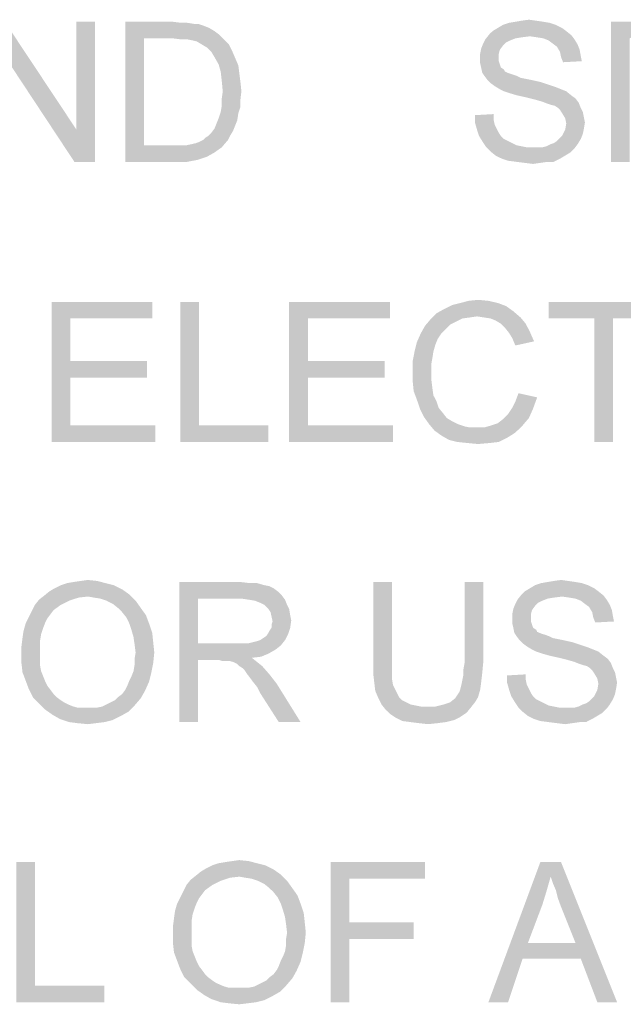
# Model space of a CAD drawing. Extents: x 0 to 841, y 0 to 594.
# Tile 34 of 91: x 647 to 657, y 43 to 61. Entities that reach past the tile are written whole.
import ezdxf

# ---------------------------------------------------------------- set-up
doc = ezdxf.new("R2010")
doc.units = 0
doc.header["$LTSCALE"] = 46.255
doc.header["$MEASUREMENT"] = 0
doc.layers.get('0').update_dxf_attribs({"linetype": 'CONTINUOUS'})

msp = doc.modelspace()

# ---------------------------------------------------------------- linework, layer by layer
at = {"color": 7, "linetype": 'Continuous'}
for points in [[(646.367, 60.407), (646.385, 61), (647.663, 59.074)], [(647.626, 58.5), (647.663, 59.074), (647.996, 61)], [(647.626, 58.5), (647.996, 61), (647.996, 58.5)], [(647.996, 61), (647.663, 59.074), (647.663, 61)], [(648.533, 61), (649.385, 61), (648.867, 60.704)], [(648.867, 60.704), (648.533, 58.5), (648.533, 61)], [(649.385, 61), (649.533, 60.981), (648.867, 60.704)], [(655.996, 61), (655.385, 60.981), (655.496, 61)], [(655.385, 60.981), (655.996, 61), (656.107, 60.981)], [(655.867, 61.019), (655.496, 61), (655.607, 61.019)], [(655.496, 61), (655.867, 61.019), (655.996, 61)], [(655.607, 61.019), (655.737, 61.037), (655.867, 61.019)], [(657.2, 61), (658.107, 61), (657.533, 60.704)], [(657.533, 60.704), (657.2, 58.5), (657.2, 61)], [(649.644, 60.981), (649.756, 60.963), (648.867, 60.704)], [(649.533, 60.981), (649.644, 60.981), (648.867, 60.704)], [(649.83, 60.963), (649.941, 60.926), (648.867, 60.704)], [(649.756, 60.963), (649.83, 60.963), (648.867, 60.704)], [(649.941, 60.926), (650.033, 60.889), (648.867, 60.704)], [(650.033, 60.889), (650.126, 60.833), (648.867, 60.704)], [(650.126, 60.833), (650.2, 60.778), (648.867, 60.704)], [(656.404, 60.833), (655.033, 60.778), (655.089, 60.833)], [(655.033, 60.778), (656.404, 60.833), (656.496, 60.759)], [(656.33, 60.889), (655.089, 60.833), (655.181, 60.889)], [(655.089, 60.833), (656.33, 60.889), (656.404, 60.833)], [(656.219, 60.944), (655.181, 60.889), (655.274, 60.944)], [(655.181, 60.889), (656.219, 60.944), (656.33, 60.889)], [(656.107, 60.981), (655.274, 60.944), (655.385, 60.981)], [(655.274, 60.944), (656.107, 60.981), (656.219, 60.944)], [(648.867, 60.704), (648.867, 58.796), (648.533, 58.5)], [(649.385, 60.704), (648.867, 60.704), (650.2, 60.778)], [(649.533, 60.685), (649.385, 60.704), (650.2, 60.778)], [(649.644, 60.685), (649.533, 60.685), (650.2, 60.778)], [(649.644, 60.685), (650.2, 60.778), (650.293, 60.685)], [(650.293, 60.685), (649.737, 60.667), (649.644, 60.685)], [(649.811, 60.648), (649.737, 60.667), (650.293, 60.685)], [(649.904, 60.593), (649.811, 60.648), (650.293, 60.685)], [(649.904, 60.593), (650.293, 60.685), (650.385, 60.593)], [(655.404, 60.667), (654.922, 60.611), (654.959, 60.685)], [(655.404, 60.667), (655.33, 60.63), (654.922, 60.611)], [(655.756, 60.741), (654.959, 60.685), (655.033, 60.778)], [(655.756, 60.741), (655.607, 60.722), (654.959, 60.685)], [(655.607, 60.722), (655.496, 60.704), (654.959, 60.685)], [(654.959, 60.685), (655.496, 60.704), (655.404, 60.667)], [(655.033, 60.778), (656.496, 60.759), (655.756, 60.741)], [(655.885, 60.722), (655.756, 60.741), (656.496, 60.759)], [(655.996, 60.704), (655.885, 60.722), (656.496, 60.759)], [(655.996, 60.704), (656.496, 60.759), (656.552, 60.685)], [(656.552, 60.685), (656.089, 60.667), (655.996, 60.704)], [(656.163, 60.611), (656.089, 60.667), (656.552, 60.685)], [(656.163, 60.611), (656.552, 60.685), (656.607, 60.593)], [(657.533, 60.704), (657.533, 59.815), (657.2, 58.5)], [(650.385, 60.593), (649.996, 60.537), (649.904, 60.593)], [(649.996, 60.537), (650.385, 60.593), (650.441, 60.481)], [(650.441, 60.481), (650.07, 60.463), (649.996, 60.537)], [(650.126, 60.37), (650.07, 60.463), (650.441, 60.481)], [(650.126, 60.37), (650.441, 60.481), (650.496, 60.352)], [(655.219, 60.5), (654.867, 60.426), (654.885, 60.519)], [(654.867, 60.426), (655.219, 60.5), (655.2, 60.426)], [(655.274, 60.574), (654.885, 60.519), (654.922, 60.611)], [(654.885, 60.519), (655.274, 60.574), (655.219, 60.5)], [(654.922, 60.611), (655.33, 60.63), (655.274, 60.574)], [(656.607, 60.593), (656.237, 60.556), (656.163, 60.611)], [(656.237, 60.556), (656.607, 60.593), (656.644, 60.5)], [(656.644, 60.5), (656.293, 60.463), (656.237, 60.556)], [(656.293, 60.463), (656.644, 60.5), (656.663, 60.389)], [(656.663, 60.389), (656.311, 60.37), (656.293, 60.463)], [(647.663, 59.074), (647.626, 58.5), (646.367, 60.407)], [(650.496, 60.352), (650.2, 60.241), (650.126, 60.37)], [(650.2, 60.241), (650.496, 60.352), (650.552, 60.222)], [(655.2, 60.426), (655.2, 60.352), (654.867, 60.333)], [(655.2, 60.426), (654.867, 60.333), (654.867, 60.426)], [(654.867, 60.333), (655.2, 60.352), (655.2, 60.296)], [(655.2, 60.296), (654.867, 60.259), (654.867, 60.333)], [(654.867, 60.259), (655.2, 60.296), (655.219, 60.241)], [(656.311, 60.37), (656.663, 60.389), (656.681, 60.296)], [(656.681, 60.296), (656.348, 60.278), (656.311, 60.37)], [(650.552, 60.222), (650.237, 60.111), (650.2, 60.241)], [(650.237, 60.111), (650.552, 60.222), (650.57, 60.074)], [(650.57, 60.074), (650.256, 59.944), (650.237, 60.111)], [(655.219, 60.241), (654.885, 60.185), (654.867, 60.259)], [(654.885, 60.185), (655.219, 60.241), (655.237, 60.185)], [(655.237, 60.185), (654.904, 60.093), (654.885, 60.185)], [(655.237, 60.185), (655.293, 60.148), (654.904, 60.093)], [(655.293, 60.148), (655.311, 60.111), (654.904, 60.093)], [(654.904, 60.093), (655.311, 60.111), (655.348, 60.093)], [(650.256, 59.944), (650.57, 60.074), (650.589, 59.926)], [(650.589, 59.926), (650.274, 59.759), (650.256, 59.944)], [(655.348, 60.093), (654.941, 60.037), (654.904, 60.093)], [(655.348, 60.093), (655.404, 60.074), (654.941, 60.037)], [(655.404, 60.074), (655.459, 60.056), (654.941, 60.037)], [(654.941, 60.037), (655.459, 60.056), (655.515, 60.037)], [(655.515, 60.037), (654.996, 59.963), (654.941, 60.037)], [(655.515, 60.037), (655.589, 60), (654.996, 59.963)], [(655.589, 60), (655.681, 59.981), (654.996, 59.963)], [(654.996, 59.963), (655.681, 59.981), (655.774, 59.963)], [(655.774, 59.963), (655.052, 59.907), (654.996, 59.963)], [(655.774, 59.963), (655.941, 59.926), (655.052, 59.907)], [(650.607, 59.759), (650.256, 59.63), (650.274, 59.759)], [(650.256, 59.63), (650.607, 59.759), (650.589, 59.611)], [(650.274, 59.759), (650.589, 59.926), (650.607, 59.759)], [(655.052, 59.907), (655.941, 59.926), (656.107, 59.87)], [(656.107, 59.87), (655.126, 59.852), (655.052, 59.907)], [(655.126, 59.852), (656.107, 59.87), (656.219, 59.833)], [(656.219, 59.833), (655.219, 59.796), (655.126, 59.852)], [(655.219, 59.796), (656.219, 59.833), (656.311, 59.796)], [(656.311, 59.796), (655.293, 59.759), (655.219, 59.796)], [(655.293, 59.759), (656.311, 59.796), (656.404, 59.759)], [(656.404, 59.759), (655.404, 59.722), (655.293, 59.759)], [(655.533, 59.685), (655.404, 59.722), (656.404, 59.759)], [(655.533, 59.685), (656.404, 59.759), (656.496, 59.685)], [(657.533, 59.815), (657.533, 59.519), (657.2, 58.5)], [(650.589, 59.611), (650.256, 59.5), (650.256, 59.63)], [(650.256, 59.5), (650.589, 59.611), (650.589, 59.481)], [(656.496, 59.685), (655.7, 59.648), (655.533, 59.685)], [(655.7, 59.648), (656.496, 59.685), (656.57, 59.63)], [(656.57, 59.63), (655.848, 59.611), (655.7, 59.648)], [(655.978, 59.574), (655.848, 59.611), (656.57, 59.63)], [(655.978, 59.574), (656.57, 59.63), (656.626, 59.556)], [(650.589, 59.481), (650.237, 59.389), (650.256, 59.5)], [(650.237, 59.389), (650.589, 59.481), (650.552, 59.37)], [(656.626, 59.556), (656.07, 59.537), (655.978, 59.574)], [(656.126, 59.519), (656.07, 59.537), (656.626, 59.556)], [(656.2, 59.5), (656.126, 59.519), (656.626, 59.556)], [(656.256, 59.463), (656.2, 59.5), (656.626, 59.556)], [(656.256, 59.463), (656.626, 59.556), (656.663, 59.463)], [(656.663, 59.463), (656.293, 59.426), (656.256, 59.463)], [(656.293, 59.426), (656.663, 59.463), (656.7, 59.389)], [(656.7, 59.389), (656.33, 59.37), (656.293, 59.426)], [(657.2, 58.5), (657.533, 59.519), (657.533, 58.5)], [(650.533, 59.241), (650.163, 59.185), (650.2, 59.278)], [(650.163, 59.185), (650.533, 59.241), (650.496, 59.148)], [(650.552, 59.37), (650.2, 59.278), (650.237, 59.389)], [(650.2, 59.278), (650.552, 59.37), (650.533, 59.241)], [(654.774, 59.333), (655.107, 59.352), (655.107, 59.259)], [(655.107, 59.259), (654.774, 59.204), (654.774, 59.333)], [(654.774, 59.204), (655.107, 59.259), (655.126, 59.167)], [(656.33, 59.37), (656.7, 59.389), (656.719, 59.296)], [(656.719, 59.296), (656.385, 59.278), (656.33, 59.37)], [(656.385, 59.278), (656.719, 59.296), (656.737, 59.204)], [(656.737, 59.204), (656.404, 59.185), (656.385, 59.278)], [(650.015, 58.963), (650.07, 59.019), (650.459, 59.056)], [(650.015, 58.963), (650.459, 59.056), (650.404, 58.963)], [(650.459, 59.056), (650.07, 59.019), (650.126, 59.093)], [(650.496, 59.148), (650.126, 59.093), (650.163, 59.185)], [(650.126, 59.093), (650.496, 59.148), (650.459, 59.056)], [(655.126, 59.167), (654.811, 59.074), (654.774, 59.204)], [(655.126, 59.167), (655.163, 59.093), (654.811, 59.074)], [(654.811, 59.074), (655.163, 59.093), (655.2, 59.019)], [(655.2, 59.019), (654.848, 58.963), (654.811, 59.074)], [(656.7, 59), (656.33, 58.963), (656.385, 59.074)], [(656.719, 59.093), (656.385, 59.074), (656.404, 59.185)], [(656.385, 59.074), (656.719, 59.093), (656.7, 59)], [(656.404, 59.185), (656.737, 59.204), (656.719, 59.093)], [(649.626, 58.796), (649.719, 58.815), (650.367, 58.889)], [(649.626, 58.796), (650.367, 58.889), (650.256, 58.759)], [(649.719, 58.815), (649.793, 58.833), (650.367, 58.889)], [(649.793, 58.833), (649.848, 58.852), (650.367, 58.889)], [(650.367, 58.889), (649.848, 58.852), (649.922, 58.889)], [(649.922, 58.889), (649.959, 58.926), (650.404, 58.963)], [(649.922, 58.889), (650.404, 58.963), (650.367, 58.889)], [(650.404, 58.963), (649.959, 58.926), (650.015, 58.963)], [(654.848, 58.963), (655.2, 59.019), (655.237, 58.963)], [(655.237, 58.963), (654.904, 58.87), (654.848, 58.963)], [(655.237, 58.963), (655.293, 58.907), (654.904, 58.87)], [(654.904, 58.87), (655.293, 58.907), (655.367, 58.87)], [(656.126, 58.815), (656.181, 58.833), (656.663, 58.907)], [(656.126, 58.815), (656.663, 58.907), (656.607, 58.815)], [(656.181, 58.833), (656.237, 58.87), (656.663, 58.907)], [(656.663, 58.907), (656.237, 58.87), (656.293, 58.926)], [(656.293, 58.926), (656.33, 58.963), (656.7, 59)], [(656.293, 58.926), (656.7, 59), (656.663, 58.907)], [(649.626, 58.796), (650.256, 58.759), (648.533, 58.5)], [(649.515, 58.796), (649.626, 58.796), (648.533, 58.5)], [(649.404, 58.796), (649.515, 58.796), (648.533, 58.5)], [(648.867, 58.796), (649.404, 58.796), (648.533, 58.5)], [(650.256, 58.759), (650.126, 58.667), (648.533, 58.5)], [(655.367, 58.87), (654.978, 58.759), (654.904, 58.87)], [(655.367, 58.87), (655.441, 58.833), (654.978, 58.759)], [(655.441, 58.833), (655.515, 58.796), (654.978, 58.759)], [(655.515, 58.796), (655.607, 58.778), (654.978, 58.759)], [(654.978, 58.759), (655.607, 58.778), (655.7, 58.759)], [(655.7, 58.759), (655.052, 58.685), (654.978, 58.759)], [(655.978, 58.759), (656.552, 58.741), (655.052, 58.685)], [(655.885, 58.759), (655.978, 58.759), (655.052, 58.685)], [(655.811, 58.759), (655.885, 58.759), (655.052, 58.685)], [(655.7, 58.759), (655.811, 58.759), (655.052, 58.685)], [(655.052, 58.685), (656.552, 58.741), (656.478, 58.667)], [(655.978, 58.759), (656.052, 58.778), (656.607, 58.815)], [(655.978, 58.759), (656.607, 58.815), (656.552, 58.741)], [(656.607, 58.815), (656.052, 58.778), (656.126, 58.815)], [(650.126, 58.667), (649.996, 58.593), (648.533, 58.5)], [(649.996, 58.593), (649.83, 58.537), (648.533, 58.5)], [(649.422, 58.5), (648.533, 58.5), (649.83, 58.537)], [(649.422, 58.5), (649.83, 58.537), (649.644, 58.5)], [(656.478, 58.667), (655.144, 58.611), (655.052, 58.685)], [(655.144, 58.611), (656.478, 58.667), (656.385, 58.611)], [(656.385, 58.611), (655.256, 58.556), (655.144, 58.611)], [(655.256, 58.556), (656.385, 58.611), (656.293, 58.556)], [(656.293, 58.556), (655.367, 58.519), (655.256, 58.556)], [(655.515, 58.5), (655.367, 58.519), (656.293, 58.556)], [(656.07, 58.5), (655.515, 58.5), (656.293, 58.556)], [(656.07, 58.5), (656.293, 58.556), (656.181, 58.5)], [(656.07, 58.5), (655.663, 58.481), (655.515, 58.5)], [(655.663, 58.481), (656.07, 58.5), (655.941, 58.481)], [(655.941, 58.481), (655.811, 58.463), (655.663, 58.481)], [(647.219, 56), (649.015, 56), (647.552, 55.704)], [(647.552, 55.704), (647.219, 53.5), (647.219, 56)], [(647.552, 55.704), (649.015, 56), (649.015, 55.704)], [(649.848, 56), (649.848, 53.796), (649.515, 53.5)], [(649.848, 56), (649.515, 53.5), (649.515, 56)], [(651.459, 56), (653.256, 56), (651.793, 55.704)], [(651.793, 55.704), (651.459, 53.5), (651.459, 56)], [(651.793, 55.704), (653.256, 56), (653.256, 55.704)], [(655.33, 55.926), (654.219, 55.87), (654.367, 55.944)], [(654.219, 55.87), (655.33, 55.926), (655.459, 55.833)], [(655.181, 55.981), (654.367, 55.944), (654.515, 55.981)], [(654.367, 55.944), (655.181, 55.981), (655.33, 55.926)], [(655.015, 56.019), (654.515, 55.981), (654.663, 56.019)], [(654.515, 55.981), (655.015, 56.019), (655.181, 55.981)], [(654.663, 56.019), (654.83, 56.037), (655.015, 56.019)], [(658.052, 56), (656.089, 55.704), (656.089, 56)], [(656.904, 55.704), (656.089, 55.704), (658.052, 56)], [(657.237, 55.704), (656.904, 55.704), (658.052, 56)], [(657.237, 55.704), (658.052, 56), (658.052, 55.704)], [(654.811, 55.741), (653.978, 55.685), (654.089, 55.796)], [(654.811, 55.741), (654.681, 55.722), (653.978, 55.685)], [(654.681, 55.722), (654.552, 55.704), (653.978, 55.685)], [(655.459, 55.833), (654.089, 55.796), (654.219, 55.87)], [(654.811, 55.741), (654.089, 55.796), (655.459, 55.833)], [(654.941, 55.722), (654.811, 55.741), (655.459, 55.833)], [(654.941, 55.722), (655.459, 55.833), (655.589, 55.722)], [(655.589, 55.722), (655.052, 55.704), (654.941, 55.722)], [(655.144, 55.667), (655.052, 55.704), (655.589, 55.722)], [(655.237, 55.611), (655.144, 55.667), (655.589, 55.722)], [(655.237, 55.611), (655.589, 55.722), (655.681, 55.611)], [(647.552, 55.704), (647.552, 54.944), (647.219, 53.5)], [(651.793, 55.704), (651.793, 54.944), (651.459, 53.5)], [(654.256, 55.519), (653.811, 55.444), (653.885, 55.574)], [(654.441, 55.648), (653.885, 55.574), (653.978, 55.685)], [(654.441, 55.648), (654.33, 55.593), (653.885, 55.574)], [(653.885, 55.574), (654.33, 55.593), (654.256, 55.519)], [(653.978, 55.685), (654.552, 55.704), (654.441, 55.648)], [(655.681, 55.611), (655.311, 55.537), (655.237, 55.611)], [(655.311, 55.537), (655.681, 55.611), (655.756, 55.463)], [(655.756, 55.463), (655.385, 55.444), (655.311, 55.537)], [(657.237, 55.704), (656.904, 53.5), (656.904, 55.704)], [(656.904, 53.5), (657.237, 55.704), (657.237, 53.5)], [(654.181, 55.444), (654.107, 55.333), (653.737, 55.278)], [(654.181, 55.444), (653.737, 55.278), (653.811, 55.444)], [(653.811, 55.444), (654.256, 55.519), (654.181, 55.444)], [(655.441, 55.352), (655.385, 55.444), (655.756, 55.463)], [(655.441, 55.352), (655.756, 55.463), (655.83, 55.296)], [(654.07, 55.241), (653.7, 55.13), (653.737, 55.278)], [(653.7, 55.13), (654.07, 55.241), (654.033, 55.111)], [(653.737, 55.278), (654.107, 55.333), (654.07, 55.241)], [(655.83, 55.296), (655.496, 55.222), (655.441, 55.352)], [(654.033, 55.111), (653.663, 54.944), (653.7, 55.13)], [(654.033, 55.111), (654.015, 55), (653.663, 54.944)], [(647.552, 54.944), (647.552, 54.648), (647.219, 53.5)], [(647.552, 54.648), (648.922, 54.944), (648.922, 54.648)], [(647.552, 54.944), (648.922, 54.944), (647.552, 54.648)], [(651.793, 54.944), (651.793, 54.648), (651.459, 53.5)], [(651.793, 54.648), (653.163, 54.944), (653.163, 54.648)], [(651.793, 54.944), (653.163, 54.944), (651.793, 54.648)], [(653.663, 54.944), (654.015, 55), (653.996, 54.889)], [(653.996, 54.889), (653.663, 54.759), (653.663, 54.944)], [(653.663, 54.759), (653.996, 54.889), (653.996, 54.759)], [(653.996, 54.759), (653.996, 54.611), (653.663, 54.593)], [(653.996, 54.759), (653.663, 54.593), (653.663, 54.759)], [(647.552, 54.648), (647.552, 53.796), (647.219, 53.5)], [(651.793, 54.648), (651.793, 53.796), (651.459, 53.5)], [(653.663, 54.593), (653.996, 54.611), (654.015, 54.463)], [(654.015, 54.463), (653.681, 54.407), (653.663, 54.593)], [(653.681, 54.407), (654.015, 54.463), (654.033, 54.333)], [(654.033, 54.333), (653.737, 54.259), (653.681, 54.407)], [(653.737, 54.259), (654.033, 54.333), (654.089, 54.222)], [(655.885, 54.296), (655.496, 54.222), (655.552, 54.37)], [(654.089, 54.222), (653.793, 54.093), (653.737, 54.259)], [(654.089, 54.222), (654.126, 54.111), (653.793, 54.093)], [(655.441, 54.111), (655.496, 54.222), (655.885, 54.296)], [(655.441, 54.111), (655.885, 54.296), (655.811, 54.093)], [(653.793, 54.093), (654.126, 54.111), (654.2, 54.019)], [(654.2, 54.019), (653.867, 53.944), (653.793, 54.093)], [(653.867, 53.944), (654.2, 54.019), (654.274, 53.926)], [(655.737, 53.926), (655.274, 53.907), (655.367, 54)], [(655.811, 54.093), (655.367, 54), (655.441, 54.111)], [(655.367, 54), (655.811, 54.093), (655.737, 53.926)], [(647.552, 53.796), (649.07, 53.796), (647.219, 53.5)], [(647.219, 53.5), (649.07, 53.796), (649.07, 53.5)], [(649.848, 53.796), (651.089, 53.796), (649.515, 53.5)], [(649.515, 53.5), (651.089, 53.796), (651.089, 53.5)], [(651.793, 53.796), (653.311, 53.796), (651.459, 53.5)], [(651.459, 53.5), (653.311, 53.796), (653.311, 53.5)], [(654.274, 53.926), (653.959, 53.815), (653.867, 53.944)], [(654.274, 53.926), (654.367, 53.87), (653.959, 53.815)], [(653.959, 53.815), (654.367, 53.87), (654.478, 53.815)], [(654.478, 53.815), (654.052, 53.704), (653.959, 53.815)], [(654.478, 53.815), (654.589, 53.778), (654.052, 53.704)], [(654.052, 53.704), (654.941, 53.759), (655.626, 53.796)], [(654.052, 53.704), (655.626, 53.796), (655.496, 53.667)], [(654.589, 53.778), (654.681, 53.759), (654.052, 53.704)], [(655.626, 53.796), (654.941, 53.759), (655.07, 53.796)], [(655.07, 53.796), (655.181, 53.833), (655.737, 53.926)], [(655.07, 53.796), (655.737, 53.926), (655.626, 53.796)], [(655.181, 53.833), (655.274, 53.907), (655.737, 53.926)], [(654.811, 53.759), (654.941, 53.759), (654.052, 53.704)], [(654.681, 53.759), (654.811, 53.759), (654.052, 53.704)], [(655.496, 53.667), (654.181, 53.611), (654.052, 53.704)], [(654.181, 53.611), (655.496, 53.667), (655.348, 53.574)], [(655.348, 53.574), (654.311, 53.537), (654.181, 53.611)], [(654.459, 53.5), (654.311, 53.537), (655.348, 53.574)], [(654.459, 53.5), (655.348, 53.574), (655.2, 53.5)], [(655.2, 53.5), (654.644, 53.481), (654.459, 53.5)], [(654.644, 53.481), (655.2, 53.5), (655.033, 53.481)], [(655.033, 53.481), (654.83, 53.463), (654.644, 53.481)], [(648.181, 50.981), (647.385, 50.944), (647.496, 50.981)], [(647.385, 50.944), (648.181, 50.981), (648.33, 50.944)], [(647.496, 50.981), (647.607, 51), (648.033, 51.019)], [(647.496, 50.981), (648.033, 51.019), (648.181, 50.981)], [(648.033, 51.019), (647.607, 51), (647.737, 51.019)], [(647.737, 51.019), (647.867, 51.037), (648.033, 51.019)], [(649.496, 51), (650.589, 51), (649.83, 50.704)], [(649.83, 50.704), (649.496, 48.5), (649.496, 51)], [(650.589, 51), (650.756, 50.981), (649.83, 50.704)], [(650.885, 50.981), (651.015, 50.944), (649.83, 50.704)], [(650.756, 50.981), (650.885, 50.981), (649.83, 50.704)], [(653.293, 51), (652.959, 49.556), (652.959, 51)], [(652.959, 49.556), (653.293, 51), (653.293, 49.556)], [(654.922, 51), (654.589, 49.556), (654.589, 51)], [(654.589, 49.556), (654.922, 51), (654.922, 49.556)], [(656.681, 50.981), (655.848, 50.944), (655.959, 50.981)], [(655.848, 50.944), (656.681, 50.981), (656.793, 50.944)], [(656.57, 51), (655.959, 50.981), (656.07, 51)], [(655.959, 50.981), (656.57, 51), (656.681, 50.981)], [(656.441, 51.019), (656.07, 51), (656.181, 51.019)], [(656.07, 51), (656.441, 51.019), (656.57, 51)], [(656.181, 51.019), (656.311, 51.037), (656.441, 51.019)], [(648.607, 50.778), (647.089, 50.759), (647.181, 50.833)], [(648.478, 50.87), (647.181, 50.833), (647.274, 50.889)], [(647.181, 50.833), (648.478, 50.87), (648.607, 50.778)], [(648.33, 50.944), (647.274, 50.889), (647.385, 50.944)], [(647.274, 50.889), (648.33, 50.944), (648.478, 50.87)], [(651.015, 50.944), (651.107, 50.926), (649.83, 50.704)], [(651.107, 50.926), (651.181, 50.889), (649.83, 50.704)], [(651.181, 50.889), (651.256, 50.833), (649.83, 50.704)], [(651.256, 50.833), (651.33, 50.759), (649.83, 50.704)], [(656.978, 50.833), (655.607, 50.778), (655.663, 50.833)], [(655.607, 50.778), (656.978, 50.833), (657.07, 50.759)], [(656.904, 50.889), (655.663, 50.833), (655.756, 50.889)], [(655.663, 50.833), (656.904, 50.889), (656.978, 50.833)], [(656.793, 50.944), (655.756, 50.889), (655.848, 50.944)], [(655.756, 50.889), (656.793, 50.944), (656.904, 50.889)], [(647.533, 50.667), (646.922, 50.593), (646.996, 50.685)], [(646.922, 50.593), (647.533, 50.667), (647.385, 50.593)], [(647.867, 50.741), (646.996, 50.685), (647.089, 50.759)], [(647.867, 50.741), (647.7, 50.722), (646.996, 50.685)], [(646.996, 50.685), (647.7, 50.722), (647.533, 50.667)], [(647.867, 50.741), (647.089, 50.759), (648.607, 50.778)], [(647.978, 50.722), (647.867, 50.741), (648.607, 50.778)], [(648.089, 50.704), (647.978, 50.722), (648.607, 50.778)], [(648.2, 50.667), (648.089, 50.704), (648.607, 50.778)], [(648.2, 50.667), (648.607, 50.778), (648.719, 50.667)], [(648.719, 50.667), (648.311, 50.611), (648.2, 50.667)], [(648.404, 50.537), (648.311, 50.611), (648.719, 50.667)], [(648.404, 50.537), (648.719, 50.667), (648.811, 50.537)], [(649.83, 50.704), (649.83, 49.907), (649.496, 48.5)], [(650.607, 50.704), (649.83, 50.704), (651.33, 50.759)], [(650.737, 50.685), (650.607, 50.704), (651.33, 50.759)], [(650.737, 50.685), (651.33, 50.759), (651.385, 50.685)], [(651.385, 50.685), (650.848, 50.667), (650.737, 50.685)], [(650.941, 50.63), (650.848, 50.667), (651.385, 50.685)], [(651.015, 50.593), (650.941, 50.63), (651.385, 50.685)], [(651.015, 50.593), (651.385, 50.685), (651.422, 50.593)], [(655.978, 50.667), (655.496, 50.611), (655.533, 50.685)], [(655.978, 50.667), (655.904, 50.63), (655.496, 50.611)], [(655.496, 50.611), (655.904, 50.63), (655.848, 50.574)], [(656.33, 50.741), (655.533, 50.685), (655.607, 50.778)], [(656.33, 50.741), (656.181, 50.722), (655.533, 50.685)], [(656.181, 50.722), (656.07, 50.704), (655.533, 50.685)], [(655.533, 50.685), (656.07, 50.704), (655.978, 50.667)], [(655.607, 50.778), (657.07, 50.759), (656.33, 50.741)], [(656.459, 50.722), (656.33, 50.741), (657.07, 50.759)], [(656.57, 50.704), (656.459, 50.722), (657.07, 50.759)], [(656.57, 50.704), (657.07, 50.759), (657.126, 50.685)], [(657.126, 50.685), (656.663, 50.667), (656.57, 50.704)], [(656.737, 50.611), (656.663, 50.667), (657.126, 50.685)], [(656.737, 50.611), (657.126, 50.685), (657.181, 50.593)], [(647.2, 50.426), (646.811, 50.37), (646.867, 50.481)], [(647.385, 50.593), (647.256, 50.5), (646.867, 50.481)], [(647.385, 50.593), (646.867, 50.481), (646.922, 50.593)], [(646.867, 50.481), (647.256, 50.5), (647.2, 50.426)], [(648.811, 50.537), (648.478, 50.463), (648.404, 50.537)], [(648.478, 50.463), (648.811, 50.537), (648.904, 50.407)], [(648.904, 50.407), (648.552, 50.37), (648.478, 50.463)], [(651.422, 50.593), (651.089, 50.519), (651.015, 50.593)], [(651.089, 50.519), (651.422, 50.593), (651.459, 50.519)], [(651.459, 50.519), (651.126, 50.463), (651.089, 50.519)], [(651.126, 50.463), (651.459, 50.519), (651.478, 50.407)], [(651.478, 50.407), (651.144, 50.389), (651.126, 50.463)], [(655.793, 50.5), (655.441, 50.426), (655.459, 50.519)], [(655.441, 50.426), (655.793, 50.5), (655.774, 50.426)], [(655.848, 50.574), (655.459, 50.519), (655.496, 50.611)], [(655.459, 50.519), (655.848, 50.574), (655.793, 50.5)], [(657.181, 50.593), (656.811, 50.556), (656.737, 50.611)], [(656.811, 50.556), (657.181, 50.593), (657.219, 50.5)], [(657.219, 50.5), (656.867, 50.463), (656.811, 50.556)], [(656.867, 50.463), (657.219, 50.5), (657.237, 50.389)], [(657.237, 50.389), (656.885, 50.37), (656.867, 50.463)], [(647.144, 50.352), (646.756, 50.259), (646.811, 50.37)], [(647.144, 50.352), (647.107, 50.278), (646.756, 50.259)], [(646.756, 50.259), (647.107, 50.278), (647.07, 50.185)], [(646.811, 50.37), (647.2, 50.426), (647.144, 50.352)], [(648.607, 50.259), (648.552, 50.37), (648.904, 50.407)], [(648.607, 50.259), (648.904, 50.407), (648.959, 50.259)], [(651.144, 50.389), (651.478, 50.407), (651.496, 50.315)], [(651.496, 50.315), (651.163, 50.296), (651.144, 50.389)], [(651.144, 50.241), (651.163, 50.296), (651.496, 50.315)], [(651.144, 50.185), (651.144, 50.241), (651.496, 50.315)], [(651.144, 50.185), (651.496, 50.315), (651.478, 50.185)], [(655.774, 50.426), (655.774, 50.352), (655.441, 50.333)], [(655.774, 50.426), (655.441, 50.333), (655.441, 50.426)], [(655.441, 50.333), (655.774, 50.352), (655.774, 50.296)], [(655.774, 50.296), (655.441, 50.259), (655.441, 50.333)], [(655.441, 50.259), (655.774, 50.296), (655.793, 50.241)], [(656.885, 50.37), (657.237, 50.389), (657.256, 50.296)], [(657.256, 50.296), (656.922, 50.278), (656.885, 50.37)], [(647.033, 50.074), (646.7, 50), (646.719, 50.13)], [(647.07, 50.185), (646.719, 50.13), (646.756, 50.259)], [(646.719, 50.13), (647.07, 50.185), (647.033, 50.074)], [(648.959, 50.259), (648.644, 50.148), (648.607, 50.259)], [(648.644, 50.148), (648.959, 50.259), (649.015, 50.093)], [(649.015, 50.093), (648.681, 50.019), (648.644, 50.148)], [(648.681, 50.019), (649.015, 50.093), (649.033, 49.926)], [(651.441, 50.074), (651.052, 50.037), (651.089, 50.093)], [(651.089, 50.093), (651.107, 50.13), (651.478, 50.185)], [(651.089, 50.093), (651.478, 50.185), (651.441, 50.074)], [(651.478, 50.185), (651.107, 50.13), (651.144, 50.185)], [(655.793, 50.241), (655.459, 50.185), (655.441, 50.259)], [(655.459, 50.185), (655.793, 50.241), (655.811, 50.185)], [(655.811, 50.185), (655.478, 50.093), (655.459, 50.185)], [(655.811, 50.185), (655.867, 50.148), (655.478, 50.093)], [(655.867, 50.148), (655.885, 50.111), (655.478, 50.093)], [(655.478, 50.093), (655.885, 50.111), (655.922, 50.093)], [(655.922, 50.093), (655.515, 50.037), (655.478, 50.093)], [(655.922, 50.093), (655.978, 50.074), (655.515, 50.037)], [(647.015, 49.963), (646.681, 49.852), (646.7, 50)], [(646.681, 49.852), (647.015, 49.963), (647.015, 49.833)], [(646.7, 50), (647.033, 50.074), (647.015, 49.963)], [(649.033, 49.926), (648.7, 49.889), (648.681, 50.019)], [(648.719, 49.741), (648.7, 49.889), (649.033, 49.926)], [(648.719, 49.741), (649.033, 49.926), (649.052, 49.741)], [(650.737, 49.907), (650.811, 49.926), (651.385, 49.963)], [(650.737, 49.907), (651.385, 49.963), (651.311, 49.87)], [(650.811, 49.926), (650.885, 49.944), (651.385, 49.963)], [(651.385, 49.963), (650.885, 49.944), (650.941, 49.963)], [(650.941, 49.963), (650.996, 50), (651.441, 50.074)], [(650.941, 49.963), (651.441, 50.074), (651.385, 49.963)], [(650.996, 50), (651.052, 50.037), (651.441, 50.074)], [(655.978, 50.074), (656.033, 50.056), (655.515, 50.037)], [(655.515, 50.037), (656.033, 50.056), (656.089, 50.037)], [(656.089, 50.037), (655.57, 49.963), (655.515, 50.037)], [(656.089, 50.037), (656.163, 50), (655.57, 49.963)], [(656.163, 50), (656.256, 49.981), (655.57, 49.963)], [(655.57, 49.963), (656.256, 49.981), (656.348, 49.963)], [(656.348, 49.963), (655.626, 49.907), (655.57, 49.963)], [(656.348, 49.963), (656.515, 49.926), (655.626, 49.907)], [(655.626, 49.907), (656.515, 49.926), (656.681, 49.87)], [(647.015, 49.833), (646.681, 49.704), (646.681, 49.852)], [(646.681, 49.704), (647.015, 49.833), (647.015, 49.704)], [(649.052, 49.741), (648.7, 49.63), (648.719, 49.741)], [(648.7, 49.63), (649.052, 49.741), (649.033, 49.556)], [(649.83, 49.907), (649.83, 49.611), (649.496, 48.5)], [(650.737, 49.907), (651.311, 49.87), (649.83, 49.611)], [(650.644, 49.907), (650.737, 49.907), (649.83, 49.611)], [(650.533, 49.907), (650.644, 49.907), (649.83, 49.611)], [(649.83, 49.907), (650.533, 49.907), (649.83, 49.611)], [(651.311, 49.87), (651.219, 49.796), (649.83, 49.611)], [(651.219, 49.796), (651.089, 49.722), (649.83, 49.611)], [(656.681, 49.87), (655.7, 49.852), (655.626, 49.907)], [(655.7, 49.852), (656.681, 49.87), (656.793, 49.833)], [(656.793, 49.833), (655.793, 49.796), (655.7, 49.852)], [(655.793, 49.796), (656.793, 49.833), (656.885, 49.796)], [(656.885, 49.796), (655.867, 49.759), (655.793, 49.796)], [(655.867, 49.759), (656.885, 49.796), (656.978, 49.759)], [(656.978, 49.759), (655.978, 49.722), (655.867, 49.759)], [(656.107, 49.685), (655.978, 49.722), (656.978, 49.759)], [(656.107, 49.685), (656.978, 49.759), (657.07, 49.685)], [(647.015, 49.704), (647.015, 49.593), (646.681, 49.556)], [(647.015, 49.704), (646.681, 49.556), (646.681, 49.704)], [(646.681, 49.556), (647.015, 49.593), (647.015, 49.5)], [(649.033, 49.556), (648.7, 49.519), (648.7, 49.63)], [(649.496, 48.5), (649.83, 49.611), (649.83, 48.5)], [(651.089, 49.722), (650.959, 49.667), (649.83, 49.611)], [(650.959, 49.667), (650.793, 49.648), (649.83, 49.611)], [(650.2, 49.611), (649.83, 49.611), (650.793, 49.648)], [(650.256, 49.593), (650.2, 49.611), (650.793, 49.648)], [(650.311, 49.593), (650.256, 49.593), (650.793, 49.648)], [(650.348, 49.593), (650.311, 49.593), (650.793, 49.648)], [(650.385, 49.593), (650.348, 49.593), (650.793, 49.648)], [(650.459, 49.574), (650.385, 49.593), (650.793, 49.648)], [(650.459, 49.574), (650.793, 49.648), (650.885, 49.574)], [(650.885, 49.574), (650.533, 49.537), (650.459, 49.574)], [(650.57, 49.5), (650.533, 49.537), (650.885, 49.574)], [(650.57, 49.5), (650.885, 49.574), (650.978, 49.5)], [(657.07, 49.685), (656.274, 49.648), (656.107, 49.685)], [(656.274, 49.648), (657.07, 49.685), (657.144, 49.63)], [(657.144, 49.63), (656.422, 49.611), (656.274, 49.648)], [(656.552, 49.574), (656.422, 49.611), (657.144, 49.63)], [(656.552, 49.574), (657.144, 49.63), (657.2, 49.556)], [(657.2, 49.556), (656.644, 49.537), (656.552, 49.574)], [(647.015, 49.5), (646.7, 49.389), (646.681, 49.556)], [(647.015, 49.5), (647.033, 49.407), (646.7, 49.389)], [(646.7, 49.389), (647.033, 49.407), (647.07, 49.315)], [(647.07, 49.315), (646.756, 49.241), (646.7, 49.389)], [(648.996, 49.37), (648.644, 49.315), (648.681, 49.407)], [(648.681, 49.407), (648.7, 49.519), (649.033, 49.556)], [(648.681, 49.407), (649.033, 49.556), (648.996, 49.37)], [(650.978, 49.5), (650.626, 49.463), (650.57, 49.5)], [(650.663, 49.426), (650.626, 49.463), (650.978, 49.5)], [(650.7, 49.37), (650.663, 49.426), (650.978, 49.5)], [(650.7, 49.37), (650.978, 49.5), (651.107, 49.352)], [(653.293, 49.556), (653.293, 49.407), (652.959, 49.37)], [(653.293, 49.556), (652.959, 49.37), (652.959, 49.556)], [(652.959, 49.37), (653.293, 49.407), (653.293, 49.278)], [(654.922, 49.556), (654.57, 49.444), (654.589, 49.556)], [(654.57, 49.444), (654.922, 49.556), (654.904, 49.37)], [(654.904, 49.37), (654.57, 49.352), (654.57, 49.444)], [(656.7, 49.519), (656.644, 49.537), (657.2, 49.556)], [(656.774, 49.5), (656.7, 49.519), (657.2, 49.556)], [(656.83, 49.463), (656.774, 49.5), (657.2, 49.556)], [(656.83, 49.463), (657.2, 49.556), (657.237, 49.463)], [(657.237, 49.463), (656.867, 49.426), (656.83, 49.463)], [(656.867, 49.426), (657.237, 49.463), (657.274, 49.389)], [(657.274, 49.389), (656.904, 49.37), (656.867, 49.426)], [(656.904, 49.37), (657.274, 49.389), (657.293, 49.296)], [(646.756, 49.241), (647.07, 49.315), (647.107, 49.222)], [(647.107, 49.222), (646.811, 49.093), (646.756, 49.241)], [(647.107, 49.222), (647.144, 49.148), (646.811, 49.093)], [(648.533, 49.074), (648.57, 49.148), (648.959, 49.222)], [(648.533, 49.074), (648.959, 49.222), (648.885, 49.056)], [(648.959, 49.222), (648.57, 49.148), (648.607, 49.241)], [(648.607, 49.241), (648.644, 49.315), (648.996, 49.37)], [(648.607, 49.241), (648.996, 49.37), (648.959, 49.222)], [(651.107, 49.352), (650.756, 49.296), (650.7, 49.37)], [(650.811, 49.222), (650.756, 49.296), (651.107, 49.352)], [(650.811, 49.222), (651.107, 49.352), (651.237, 49.185)], [(651.237, 49.185), (650.885, 49.13), (650.811, 49.222)], [(653.293, 49.278), (652.978, 49.204), (652.959, 49.37)], [(652.978, 49.204), (653.293, 49.278), (653.311, 49.167)], [(654.885, 49.204), (654.533, 49.167), (654.552, 49.259)], [(654.552, 49.259), (654.57, 49.352), (654.904, 49.37)], [(654.552, 49.259), (654.904, 49.37), (654.885, 49.204)], [(655.348, 49.333), (655.681, 49.352), (655.681, 49.259)], [(655.681, 49.259), (655.348, 49.204), (655.348, 49.333)], [(655.348, 49.204), (655.681, 49.259), (655.7, 49.167)], [(657.293, 49.296), (656.959, 49.278), (656.904, 49.37)], [(656.959, 49.278), (657.293, 49.296), (657.311, 49.204)], [(657.311, 49.204), (656.978, 49.185), (656.959, 49.278)], [(646.811, 49.093), (647.144, 49.148), (647.2, 49.074)], [(647.2, 49.074), (646.885, 48.944), (646.811, 49.093)], [(647.2, 49.074), (647.256, 49), (646.885, 48.944)], [(648.404, 48.944), (648.478, 49), (648.885, 49.056)], [(648.404, 48.944), (648.885, 49.056), (648.811, 48.926)], [(648.885, 49.056), (648.478, 49), (648.533, 49.074)], [(650.941, 49.019), (650.885, 49.13), (651.237, 49.185)], [(651.274, 48.5), (650.941, 49.019), (651.237, 49.185)], [(651.274, 48.5), (651.237, 49.185), (651.663, 48.5)], [(653.311, 49.167), (652.996, 49.056), (652.978, 49.204)], [(653.311, 49.167), (653.348, 49.093), (652.996, 49.056)], [(652.996, 49.056), (653.348, 49.093), (653.385, 49.019)], [(653.385, 49.019), (653.052, 48.926), (652.996, 49.056)], [(654.459, 48.981), (654.496, 49.037), (654.867, 49.074)], [(654.459, 48.981), (654.867, 49.074), (654.83, 48.944)], [(654.867, 49.074), (654.496, 49.037), (654.515, 49.093)], [(654.515, 49.093), (654.533, 49.167), (654.885, 49.204)], [(654.515, 49.093), (654.885, 49.204), (654.867, 49.074)], [(655.7, 49.167), (655.385, 49.074), (655.348, 49.204)], [(655.7, 49.167), (655.737, 49.093), (655.385, 49.074)], [(655.385, 49.074), (655.737, 49.093), (655.774, 49.019)], [(655.774, 49.019), (655.422, 48.963), (655.385, 49.074)], [(657.274, 49), (656.904, 48.963), (656.959, 49.074)], [(657.293, 49.093), (656.959, 49.074), (656.978, 49.185)], [(656.959, 49.074), (657.293, 49.093), (657.274, 49)], [(656.978, 49.185), (657.311, 49.204), (657.293, 49.093)], [(646.885, 48.944), (647.256, 49), (647.311, 48.944)], [(647.311, 48.944), (646.996, 48.833), (646.885, 48.944)], [(647.311, 48.944), (647.385, 48.889), (646.996, 48.833)], [(647.385, 48.889), (647.441, 48.852), (646.996, 48.833)], [(648.2, 48.815), (648.274, 48.852), (648.811, 48.926)], [(648.2, 48.815), (648.811, 48.926), (648.7, 48.796)], [(648.274, 48.852), (648.348, 48.889), (648.811, 48.926)], [(648.811, 48.926), (648.348, 48.889), (648.404, 48.944)], [(653.385, 49.019), (653.422, 48.944), (653.052, 48.926)], [(653.052, 48.926), (653.422, 48.944), (653.478, 48.889)], [(653.478, 48.889), (653.107, 48.815), (653.052, 48.926)], [(653.478, 48.889), (653.552, 48.852), (653.107, 48.815)], [(654.33, 48.852), (654.422, 48.926), (654.83, 48.944)], [(654.33, 48.852), (654.83, 48.944), (654.774, 48.852)], [(654.83, 48.944), (654.422, 48.926), (654.459, 48.981)], [(655.422, 48.963), (655.774, 49.019), (655.811, 48.963)], [(655.811, 48.963), (655.478, 48.87), (655.422, 48.963)], [(655.811, 48.963), (655.867, 48.907), (655.478, 48.87)], [(655.478, 48.87), (655.867, 48.907), (655.941, 48.87)], [(655.941, 48.87), (655.552, 48.759), (655.478, 48.87)], [(655.941, 48.87), (656.015, 48.833), (655.552, 48.759)], [(656.7, 48.815), (656.756, 48.833), (657.237, 48.907)], [(656.7, 48.815), (657.237, 48.907), (657.181, 48.815)], [(656.756, 48.833), (656.811, 48.87), (657.237, 48.907)], [(657.237, 48.907), (656.811, 48.87), (656.867, 48.926)], [(656.867, 48.926), (656.904, 48.963), (657.274, 49)], [(656.867, 48.926), (657.274, 49), (657.237, 48.907)], [(646.996, 48.833), (647.441, 48.852), (647.515, 48.815)], [(647.515, 48.815), (647.107, 48.722), (646.996, 48.833)], [(647.515, 48.815), (647.607, 48.778), (647.107, 48.722)], [(647.607, 48.778), (647.681, 48.759), (647.107, 48.722)], [(647.941, 48.759), (648.033, 48.759), (647.107, 48.722)], [(647.848, 48.759), (647.941, 48.759), (647.107, 48.722)], [(647.774, 48.759), (647.848, 48.759), (647.107, 48.722)], [(647.681, 48.759), (647.774, 48.759), (647.107, 48.722)], [(648.589, 48.685), (647.107, 48.722), (648.033, 48.759)], [(648.589, 48.685), (647.237, 48.63), (647.107, 48.722)], [(647.237, 48.63), (648.589, 48.685), (648.459, 48.611)], [(648.033, 48.759), (648.126, 48.778), (648.7, 48.796)], [(648.033, 48.759), (648.7, 48.796), (648.589, 48.685)], [(648.7, 48.796), (648.126, 48.778), (648.2, 48.815)], [(653.107, 48.815), (653.552, 48.852), (653.626, 48.815)], [(653.626, 48.815), (653.181, 48.722), (653.107, 48.815)], [(653.626, 48.815), (653.719, 48.796), (653.181, 48.722)], [(653.719, 48.796), (653.811, 48.778), (653.181, 48.722)], [(654.07, 48.778), (654.7, 48.759), (653.181, 48.722)], [(653.904, 48.778), (654.07, 48.778), (653.181, 48.722)], [(653.811, 48.778), (653.904, 48.778), (653.181, 48.722)], [(653.181, 48.722), (654.7, 48.759), (654.626, 48.667)], [(654.626, 48.667), (653.256, 48.648), (653.181, 48.722)], [(654.07, 48.778), (654.219, 48.815), (654.774, 48.852)], [(654.07, 48.778), (654.774, 48.852), (654.7, 48.759)], [(654.774, 48.852), (654.219, 48.815), (654.33, 48.852)], [(656.015, 48.833), (656.089, 48.796), (655.552, 48.759)], [(656.089, 48.796), (656.181, 48.778), (655.552, 48.759)], [(655.552, 48.759), (656.181, 48.778), (656.274, 48.759)], [(656.274, 48.759), (655.626, 48.685), (655.552, 48.759)], [(656.552, 48.759), (657.126, 48.741), (655.626, 48.685)], [(656.459, 48.759), (656.552, 48.759), (655.626, 48.685)], [(656.385, 48.759), (656.459, 48.759), (655.626, 48.685)], [(656.274, 48.759), (656.385, 48.759), (655.626, 48.685)], [(655.626, 48.685), (657.126, 48.741), (657.052, 48.667)], [(657.052, 48.667), (655.719, 48.611), (655.626, 48.685)], [(656.552, 48.759), (656.626, 48.778), (657.181, 48.815)], [(656.552, 48.759), (657.181, 48.815), (657.126, 48.741)], [(657.181, 48.815), (656.626, 48.778), (656.7, 48.815)], [(648.459, 48.611), (647.367, 48.556), (647.237, 48.63)], [(647.367, 48.556), (648.459, 48.611), (648.311, 48.537)], [(648.311, 48.537), (647.533, 48.5), (647.367, 48.556)], [(647.533, 48.5), (648.311, 48.537), (648.163, 48.5)], [(653.256, 48.648), (654.626, 48.667), (654.515, 48.593)], [(654.515, 48.593), (653.367, 48.574), (653.256, 48.648)], [(653.367, 48.574), (654.515, 48.593), (654.404, 48.537)], [(654.404, 48.537), (653.478, 48.519), (653.367, 48.574)], [(653.626, 48.5), (653.478, 48.519), (654.404, 48.537)], [(653.626, 48.5), (654.404, 48.537), (654.256, 48.5)], [(655.719, 48.611), (657.052, 48.667), (656.959, 48.611)], [(656.959, 48.611), (655.83, 48.556), (655.719, 48.611)], [(655.83, 48.556), (656.959, 48.611), (656.867, 48.556)], [(656.867, 48.556), (655.941, 48.519), (655.83, 48.556)], [(656.089, 48.5), (655.941, 48.519), (656.867, 48.556)], [(656.644, 48.5), (656.089, 48.5), (656.867, 48.556)], [(656.644, 48.5), (656.867, 48.556), (656.756, 48.5)], [(648.163, 48.5), (647.681, 48.481), (647.533, 48.5)], [(647.681, 48.481), (648.163, 48.5), (648.015, 48.481)], [(648.015, 48.481), (647.867, 48.463), (647.681, 48.481)], [(654.256, 48.5), (653.774, 48.481), (653.626, 48.5)], [(653.774, 48.481), (654.256, 48.5), (654.107, 48.481)], [(654.107, 48.481), (653.941, 48.463), (653.774, 48.481)], [(656.644, 48.5), (656.237, 48.481), (656.089, 48.5)], [(656.237, 48.481), (656.644, 48.5), (656.515, 48.481)], [(656.515, 48.481), (656.385, 48.463), (656.237, 48.481)], [(646.922, 46), (646.922, 43.796), (646.589, 43.5)], [(646.922, 46), (646.589, 43.5), (646.589, 46)], [(651.181, 45.87), (649.885, 45.833), (649.978, 45.889)], [(649.885, 45.833), (651.181, 45.87), (651.311, 45.778)], [(651.033, 45.944), (649.978, 45.889), (650.089, 45.944)], [(649.978, 45.889), (651.033, 45.944), (651.181, 45.87)], [(650.885, 45.981), (650.089, 45.944), (650.2, 45.981)], [(650.089, 45.944), (650.885, 45.981), (651.033, 45.944)], [(650.2, 45.981), (650.311, 46), (650.737, 46.019)], [(650.2, 45.981), (650.737, 46.019), (650.885, 45.981)], [(650.737, 46.019), (650.311, 46), (650.441, 46.019)], [(650.441, 46.019), (650.57, 46.037), (650.737, 46.019)], [(652.2, 46), (653.885, 46), (652.533, 45.704)], [(652.533, 45.704), (652.2, 43.5), (652.2, 46)], [(652.533, 45.704), (653.885, 46), (653.885, 45.704)], [(656.126, 45.741), (655.015, 43.5), (655.941, 46)], [(655.941, 46), (656.311, 46), (656.126, 45.741)], [(656.163, 45.63), (656.126, 45.741), (656.311, 46)], [(656.219, 45.5), (656.163, 45.63), (656.311, 46)], [(656.256, 45.352), (656.219, 45.5), (656.311, 46)], [(656.311, 45.204), (656.256, 45.352), (656.311, 46)], [(656.57, 44.556), (656.311, 45.204), (656.311, 46)], [(656.663, 44.278), (656.57, 44.556), (656.311, 46)], [(656.959, 43.5), (656.663, 44.278), (656.311, 46)], [(656.959, 43.5), (656.311, 46), (657.311, 43.5)], [(650.57, 45.741), (649.7, 45.685), (649.793, 45.759)], [(650.57, 45.741), (650.404, 45.722), (649.7, 45.685)], [(649.7, 45.685), (650.404, 45.722), (650.237, 45.667)], [(651.311, 45.778), (649.793, 45.759), (649.885, 45.833)], [(650.57, 45.741), (649.793, 45.759), (651.311, 45.778)], [(650.681, 45.722), (650.57, 45.741), (651.311, 45.778)], [(650.793, 45.704), (650.681, 45.722), (651.311, 45.778)], [(650.904, 45.667), (650.793, 45.704), (651.311, 45.778)], [(650.904, 45.667), (651.311, 45.778), (651.422, 45.667)], [(652.533, 45.704), (652.533, 44.926), (652.2, 43.5)], [(656.126, 45.741), (656.052, 45.481), (655.015, 43.5)], [(650.089, 45.593), (649.959, 45.5), (649.57, 45.481)], [(650.089, 45.593), (649.57, 45.481), (649.626, 45.593)], [(650.237, 45.667), (649.626, 45.593), (649.7, 45.685)], [(649.626, 45.593), (650.237, 45.667), (650.089, 45.593)], [(651.422, 45.667), (651.015, 45.611), (650.904, 45.667)], [(651.107, 45.537), (651.015, 45.611), (651.422, 45.667)], [(651.107, 45.537), (651.422, 45.667), (651.515, 45.537)], [(651.515, 45.537), (651.181, 45.463), (651.107, 45.537)], [(651.181, 45.463), (651.515, 45.537), (651.607, 45.407)], [(649.848, 45.352), (649.459, 45.259), (649.515, 45.37)], [(649.848, 45.352), (649.811, 45.278), (649.459, 45.259)], [(649.904, 45.426), (649.515, 45.37), (649.57, 45.481)], [(649.515, 45.37), (649.904, 45.426), (649.848, 45.352)], [(649.57, 45.481), (649.959, 45.5), (649.904, 45.426)], [(651.607, 45.407), (651.256, 45.37), (651.181, 45.463)], [(651.311, 45.259), (651.256, 45.37), (651.607, 45.407)], [(651.311, 45.259), (651.607, 45.407), (651.663, 45.259)], [(656.052, 45.481), (655.978, 45.241), (655.015, 43.5)], [(649.774, 45.185), (649.422, 45.13), (649.459, 45.259)], [(649.422, 45.13), (649.774, 45.185), (649.737, 45.074)], [(649.459, 45.259), (649.811, 45.278), (649.774, 45.185)], [(651.663, 45.259), (651.348, 45.148), (651.311, 45.259)], [(651.348, 45.148), (651.663, 45.259), (651.719, 45.093)], [(655.978, 45.241), (655.719, 44.556), (655.015, 43.5)], [(649.719, 44.963), (649.385, 44.852), (649.404, 45)], [(649.737, 45.074), (649.404, 45), (649.422, 45.13)], [(649.404, 45), (649.737, 45.074), (649.719, 44.963)], [(651.719, 45.093), (651.385, 45.019), (651.348, 45.148)], [(651.385, 45.019), (651.719, 45.093), (651.737, 44.926)], [(651.737, 44.926), (651.404, 44.889), (651.385, 45.019)], [(649.385, 44.852), (649.719, 44.963), (649.719, 44.833)], [(649.719, 44.833), (649.385, 44.704), (649.385, 44.852)], [(649.385, 44.704), (649.719, 44.833), (649.719, 44.704)], [(651.422, 44.741), (651.404, 44.889), (651.737, 44.926)], [(651.422, 44.741), (651.737, 44.926), (651.756, 44.741)], [(652.533, 44.926), (652.533, 44.63), (652.2, 43.5)], [(652.533, 44.63), (653.681, 44.926), (653.681, 44.63)], [(652.533, 44.926), (653.681, 44.926), (652.533, 44.63)], [(649.719, 44.704), (649.719, 44.593), (649.385, 44.556)], [(649.719, 44.704), (649.385, 44.556), (649.385, 44.704)], [(651.756, 44.741), (651.404, 44.63), (651.422, 44.741)], [(651.404, 44.63), (651.756, 44.741), (651.737, 44.556)], [(649.385, 44.556), (649.719, 44.593), (649.719, 44.5)], [(649.719, 44.5), (649.404, 44.389), (649.385, 44.556)], [(649.719, 44.5), (649.737, 44.407), (649.404, 44.389)], [(651.385, 44.407), (651.404, 44.519), (651.737, 44.556)], [(651.385, 44.407), (651.737, 44.556), (651.7, 44.37)], [(651.737, 44.556), (651.404, 44.519), (651.404, 44.63)], [(652.2, 43.5), (652.533, 44.63), (652.533, 43.5)], [(655.719, 44.556), (655.626, 44.278), (655.015, 43.5)], [(655.719, 44.556), (656.57, 44.556), (655.626, 44.278)], [(656.663, 44.278), (655.626, 44.278), (656.57, 44.556)], [(649.404, 44.389), (649.737, 44.407), (649.774, 44.315)], [(649.774, 44.315), (649.459, 44.241), (649.404, 44.389)], [(649.459, 44.241), (649.774, 44.315), (649.811, 44.222)], [(651.311, 44.241), (651.348, 44.315), (651.7, 44.37)], [(651.311, 44.241), (651.7, 44.37), (651.663, 44.222)], [(651.7, 44.37), (651.348, 44.315), (651.385, 44.407)], [(649.811, 44.222), (649.515, 44.093), (649.459, 44.241)], [(649.811, 44.222), (649.848, 44.148), (649.515, 44.093)], [(649.515, 44.093), (649.848, 44.148), (649.904, 44.074)], [(651.237, 44.074), (651.274, 44.148), (651.663, 44.222)], [(651.237, 44.074), (651.663, 44.222), (651.589, 44.056)], [(651.663, 44.222), (651.274, 44.148), (651.311, 44.241)], [(655.015, 43.5), (655.626, 44.278), (655.367, 43.5)], [(649.904, 44.074), (649.589, 43.944), (649.515, 44.093)], [(649.904, 44.074), (649.959, 44), (649.589, 43.944)], [(649.589, 43.944), (649.959, 44), (650.015, 43.944)], [(650.015, 43.944), (649.7, 43.833), (649.589, 43.944)], [(650.015, 43.944), (650.089, 43.889), (649.7, 43.833)], [(651.515, 43.926), (651.052, 43.889), (651.107, 43.944)], [(651.107, 43.944), (651.181, 44), (651.589, 44.056)], [(651.107, 43.944), (651.589, 44.056), (651.515, 43.926)], [(651.589, 44.056), (651.181, 44), (651.237, 44.074)], [(646.922, 43.796), (648.163, 43.796), (646.589, 43.5)], [(646.589, 43.5), (648.163, 43.796), (648.163, 43.5)], [(650.089, 43.889), (650.144, 43.852), (649.7, 43.833)], [(649.7, 43.833), (650.144, 43.852), (650.219, 43.815)], [(650.219, 43.815), (649.811, 43.722), (649.7, 43.833)], [(650.219, 43.815), (650.311, 43.778), (649.811, 43.722)], [(650.311, 43.778), (650.385, 43.759), (649.811, 43.722)], [(650.737, 43.759), (650.83, 43.778), (651.404, 43.796)], [(650.737, 43.759), (651.404, 43.796), (651.293, 43.685)], [(651.404, 43.796), (650.83, 43.778), (650.904, 43.815)], [(650.904, 43.815), (650.978, 43.852), (651.515, 43.926)], [(650.904, 43.815), (651.515, 43.926), (651.404, 43.796)], [(650.978, 43.852), (651.052, 43.889), (651.515, 43.926)], [(650.644, 43.759), (650.737, 43.759), (649.811, 43.722)], [(650.552, 43.759), (650.644, 43.759), (649.811, 43.722)], [(650.478, 43.759), (650.552, 43.759), (649.811, 43.722)], [(650.385, 43.759), (650.478, 43.759), (649.811, 43.722)], [(651.293, 43.685), (649.811, 43.722), (650.737, 43.759)], [(651.293, 43.685), (649.941, 43.63), (649.811, 43.722)], [(649.941, 43.63), (651.293, 43.685), (651.163, 43.611)], [(651.163, 43.611), (650.07, 43.556), (649.941, 43.63)], [(650.07, 43.556), (651.163, 43.611), (651.015, 43.537)], [(651.015, 43.537), (650.237, 43.5), (650.07, 43.556)], [(650.237, 43.5), (651.015, 43.537), (650.867, 43.5)], [(650.867, 43.5), (650.385, 43.481), (650.237, 43.5)], [(650.385, 43.481), (650.867, 43.5), (650.719, 43.481)], [(650.719, 43.481), (650.57, 43.463), (650.385, 43.481)]]:
    msp.add_solid(points, dxfattribs=at)

doc.saveas('drawing.dxf')
